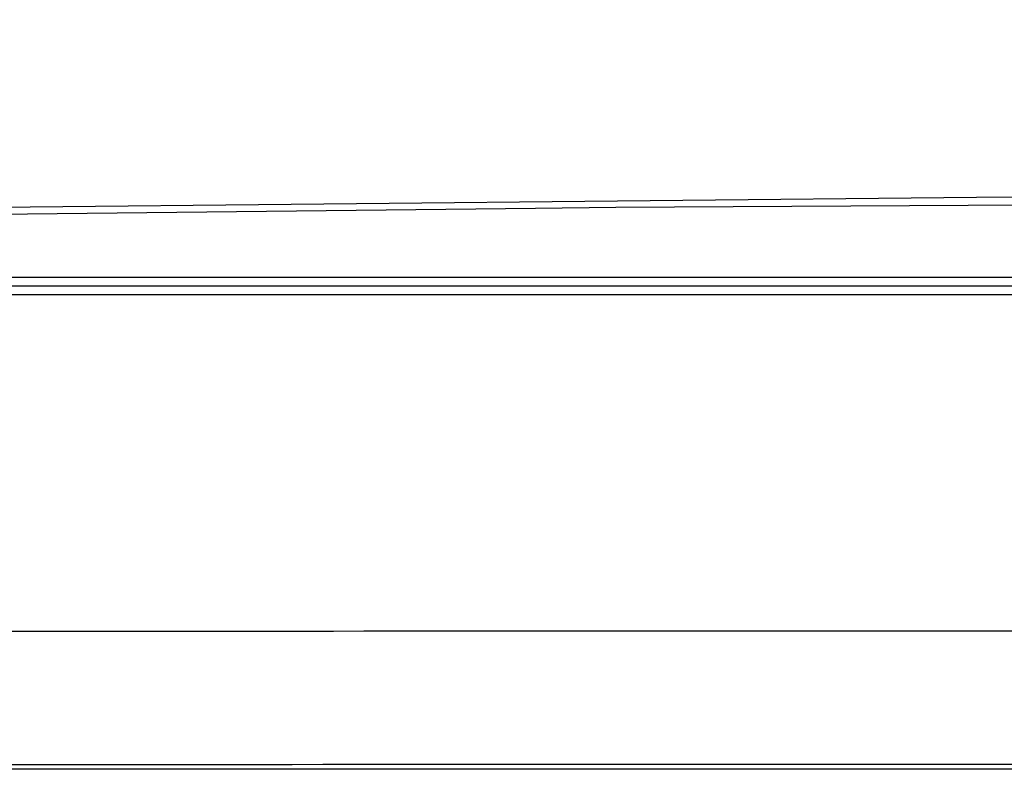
# Model space of a CAD drawing. Header units: millimetres. Extents: x -563 to -60, y -163 to 550.
# Tile 9 of 40: x -390 to -335, y -148 to -107. Entities that reach past the tile are written whole.
import ezdxf

# ---------------------------------------------------------------- set-up
doc = ezdxf.new("R2010")
doc.units = ezdxf.units.MM

# ---------------------------------------------------------------- blocks, each defined once
blk = doc.blocks.new('Frontteil__27', base_point=(-456.747, -152.348))
at = {"color": 1, "linetype": 'Continuous'}
for p, q in [((-432.92, -117.463), (-337.014, -116.478)), ((-337.014, -116.478), (-312.46, -116.361)), ((-361.55, -117.109), (-432.893, -117.92)), ((-357.088, -117.069), (-361.55, -117.109)), ((-312.455, -116.799), (-357.088, -117.069)), ((-343.159, -121.433), (-396.168, -121.433)), ((-311.674, -121.433), (-343.159, -121.433)), ((-396.148, -121.901), (-343.149, -121.901)), ((-343.149, -121.901), (-311.67, -121.901))]:
    blk.add_line(p, q, dxfattribs=at)
at = {"color": 7, "linetype": 'Continuous'}
blk.add_line((-181.601, -148.347), (-398.657, -148.347), dxfattribs=at)
at = {"color": 1, "linetype": 'Continuous'}
for centre, radius, start, end in [((-290.129, 51.653), 162.615, 223.02516, 259.74684), ((-290.176, 51.677), 163.817, 223.00918, 260.61443)]:
    blk.add_arc(centre, radius, start, end, dxfattribs=at)
for points, knots in [([(-396.212, -120.939), (-382.126, -120.939), (-353.95, -120.939), (-325.773, -120.939), (-311.683, -120.939)], [0, 0, 0, 0, 42.256675, 84.5293, 84.5293, 84.5293, 84.5293]), ([(-396.168, -121.433), (-382.092, -121.423), (-353.927, -121.403), (-325.762, -121.423), (-311.674, -121.433)], [0, 0, 0, 0, 42.228282, 84.494363, 84.494363, 84.494363, 84.494363])]:
    blk.add_open_spline(points, degree=3, knots=knots, dxfattribs=at)
for points in [[(-182.149, -140.67), (-218.143, -140.66), (-290.129, -140.641), (-362.116, -140.66), (-398.109, -140.67)], [(-181.374, -148.095), (-217.626, -148.085), (-290.129, -148.066), (-362.633, -148.085), (-398.884, -148.095)]]:
    blk.add_open_spline(points, degree=3, dxfattribs=at)
blk = doc.blocks.new('Gehaeuse_kpl__90', base_point=(-469.229, -152.348))
blk.add_blockref('Frontteil__27', (-456.747, -152.348))
blk = doc.blocks.new('L10-für-dxf-Internet__116', base_point=(-562.569, -163.347))
blk.add_blockref('Gehaeuse_kpl__90', (-469.229, -152.348))
blk = doc.blocks.new('AllgA', base_point=(-118, 205))
blk.add_blockref('L10-für-dxf-Internet__116', (-562.569, -163.347))

msp = doc.modelspace()

# ---------------------------------------------------------------- block references
msp.add_blockref('AllgA', (-118, 205))

doc.saveas('drawing.dxf')
